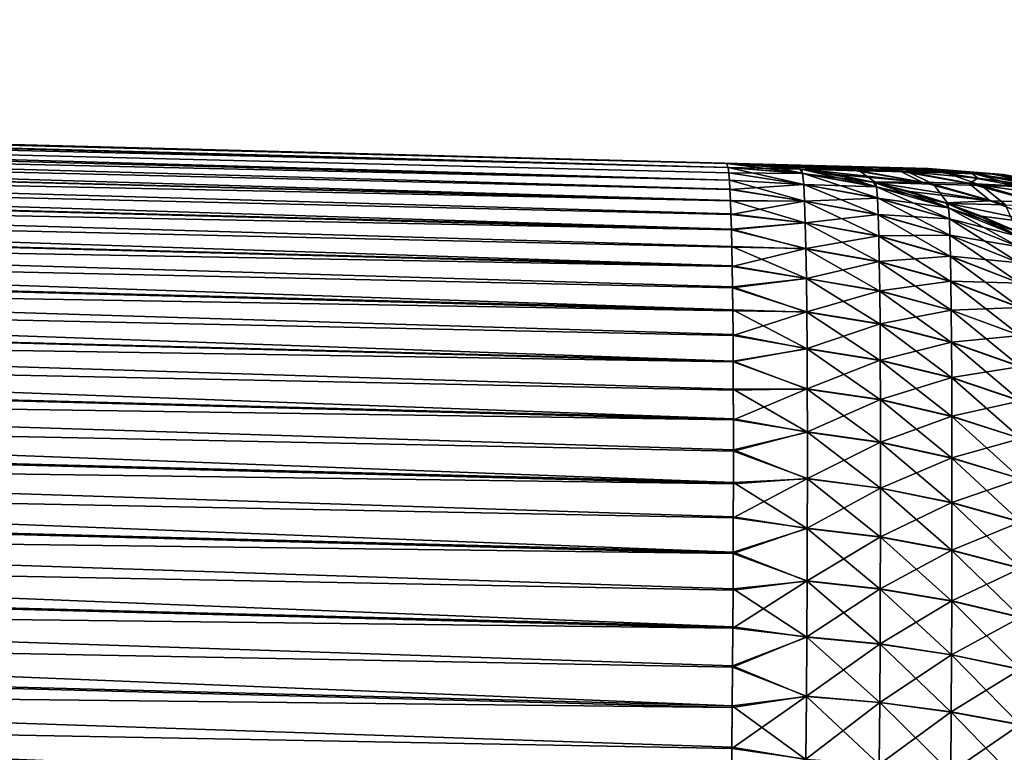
# Model space of a CAD drawing. Header units: metres. Extents: x -2 to 85, y -75 to 75.
# Tile 212 of 230: x 8.77 to 10.77, y 73.49 to 74.99. Entities that reach past the tile are written whole.
import ezdxf

# ---------------------------------------------------------------- set-up
doc = ezdxf.new("R2010")
doc.units = ezdxf.units.M
doc.layers.add('solid_21204500', color=7, linetype='CONTINUOUS')

msp = doc.modelspace()

# ---------------------------------------------------------------- linework, layer by layer
at = {"layer": 'solid_21204500'}
for points in [[(10.599935, 74.683151, 16.311665), (-0.986686, 74.986557, 5.973098), (-0.986912, 74.986565, 72.987251)], [(10.207627, 74.693428, -72.694107), (-0.986912, 74.986565, -72.987251), (-0.986686, 74.986557, -5.973098)], [(10.561226, 74.684166, 27.59067), (10.599935, 74.683151, 16.311665), (-0.986912, 74.986565, 72.987251)], [(10.502628, 74.685699, 38.869541), (10.561226, 74.684166, 27.59067), (-0.986912, 74.986565, 72.987251)], [(10.424141, 74.687752, 50.148254), (10.502628, 74.685699, 38.869541), (-0.986912, 74.986565, 72.987251)], [(10.325765, 74.690331, 61.42688), (10.424141, 74.687752, 50.148254), (-0.986912, 74.986565, 72.987251)], [(10.207627, 74.693428, 72.694107), (10.325765, 74.690331, 61.42688), (-0.986912, 74.986565, 72.987251)], [(-0.985759, 74.978081, 73.170914), (10.207627, 74.693428, 72.694107), (-0.986912, 74.986565, 72.987251)], [(10.210567, 74.684875, -72.877975), (-0.986912, 74.986565, -72.987251), (10.207627, 74.693428, -72.694107)], [(10.210567, 74.684875, -72.877975), (-0.985759, 74.978081, -73.170914), (-0.986912, 74.986565, -72.987251)], [(10.599935, 74.683151, 16.311665), (0.052336, 74.959351, 5.918645), (-0.986686, 74.986557, 5.973098)], [(10.617684, 74.682686, -6.246414), (-0.986686, 74.986557, -5.973098), (0.052336, 74.959351, -5.918645)], [(10.322262, 74.690422, -61.790215), (10.207627, 74.693428, -72.694107), (-0.986686, 74.986557, -5.973098)], [(10.418393, 74.687904, -50.875229), (10.322262, 74.690422, -61.790215), (-0.986686, 74.986557, -5.973098)], [(10.495771, 74.685883, -39.981911), (10.418393, 74.687904, -50.875229), (-0.986686, 74.986557, -5.973098)], [(10.555876, 74.684303, -28.804363), (10.495771, 74.685883, -39.981911), (-0.986686, 74.986557, -5.973098)], [(10.596725, 74.683235, -17.525381), (10.555876, 74.684303, -28.804363), (-0.986686, 74.986557, -5.973098)], [(10.617684, 74.682686, -6.246414), (10.596725, 74.683235, -17.525381), (-0.986686, 74.986557, -5.973098)], [(10.210579, 74.684807, 72.878731), (10.207627, 74.693428, 72.694107), (-0.985759, 74.978081, 73.170914)], [(10.210579, 74.684807, 72.878731), (-0.985759, 74.978081, 73.170914), (-0.984707, 74.95266, 73.35363)], [(10.213202, 74.659477, -73.060165), (-0.984707, 74.95266, -73.35363), (-0.985759, 74.978081, -73.170914)], [(10.210567, 74.684875, -72.877975), (10.213202, 74.659477, -73.060165), (-0.985759, 74.978081, -73.170914)], [(10.213223, 74.65918, 73.061737), (-0.984707, 74.95266, 73.35363), (-0.98379, 74.910362, 73.533737)], [(10.211943, 74.674103, 72.970535), (10.210579, 74.684807, 72.878731), (-0.984707, 74.95266, 73.35363)], [(10.213223, 74.65918, 73.061737), (10.211943, 74.674103, 72.970535), (-0.984707, 74.95266, 73.35363)], [(10.215502, 74.617455, -73.239227), (-0.98379, 74.910362, -73.533737), (-0.984707, 74.95266, -73.35363)], [(10.214394, 74.640533, -73.150124), (10.215502, 74.617455, -73.239227), (-0.984707, 74.95266, -73.35363)], [(10.213202, 74.659477, -73.060165), (10.214394, 74.640533, -73.150124), (-0.984707, 74.95266, -73.35363)], [(10.599935, 74.683151, 16.311665), (0.110851, 74.957817, 5.913827), (0.052336, 74.959351, 5.918645)], [(10.617684, 74.682686, -6.246414), (0.052336, 74.959351, -5.918645), (0.11085, 74.957817, -5.913827)], [(10.617684, 74.682686, -6.246414), (0.11085, 74.957817, -5.913827), (0.168615, 74.956306, -5.905689)], [(10.618754, 74.682663, 5.032609), (0.168616, 74.956306, 5.905688), (0.110851, 74.957817, 5.913827)], [(10.599935, 74.683151, 16.311665), (10.618754, 74.682663, 5.032609), (0.110851, 74.957817, 5.913827)], [(10.617684, 74.682686, -6.246414), (0.168615, 74.956306, -5.905689), (0.225633, 74.954811, -5.894228)], [(10.618754, 74.682663, 5.032609), (0.225636, 74.954811, 5.894228), (0.168616, 74.956306, 5.905688)], [(10.617684, 74.682686, -6.246414), (0.225633, 74.954811, -5.894228), (0.282103, 74.953331, -5.879383)], [(10.618754, 74.682663, 5.032609), (0.282107, 74.953331, 5.879381), (0.225636, 74.954811, 5.894228)], [(10.617684, 74.682686, -6.246414), (0.282103, 74.953331, -5.879383), (0.33774, 74.951874, -5.861243)], [(10.618754, 74.682663, 5.032609), (0.337745, 74.951874, 5.861241), (0.282107, 74.953331, 5.879381)], [(10.617684, 74.682686, -6.246414), (0.33774, 74.951874, -5.861243), (0.392002, 74.950455, -5.839979)], [(10.618754, 74.682663, 5.032609), (0.392009, 74.950455, 5.839976), (0.337745, 74.951874, 5.861241)], [(10.617684, 74.682686, -6.246414), (0.392002, 74.950455, -5.839979), (0.445044, 74.949066, -5.815505)], [(10.618754, 74.682663, 5.032609), (0.445052, 74.949066, 5.815501), (0.392009, 74.950455, 5.839976)], [(10.617684, 74.682686, -6.246414), (0.445044, 74.949066, -5.815505), (0.496653, 74.947716, -5.787954)], [(10.618754, 74.682663, 5.032609), (0.496661, 74.947716, 5.787949), (0.445052, 74.949066, 5.815501)], [(10.617684, 74.682686, -6.246414), (0.496653, 74.947716, -5.787954), (0.546354, 74.946411, -5.757566)], [(10.618754, 74.682663, 5.032609), (0.546363, 74.946411, 5.757561), (0.496661, 74.947716, 5.787949)], [(10.617684, 74.682686, -6.246414), (0.546354, 74.946411, -5.757566), (0.594338, 74.94516, -5.724208)], [(10.618754, 74.682663, 5.032609), (0.594347, 74.94516, 5.724202), (0.546363, 74.946411, 5.757561)], [(10.617684, 74.682686, -6.246414), (0.594338, 74.94516, -5.724208), (0.64034, 74.943954, -5.688098)], [(10.618754, 74.682663, 5.032609), (0.640349, 74.943954, 5.68809), (0.594347, 74.94516, 5.724202)], [(10.617684, 74.682686, -6.246414), (0.64034, 74.943954, -5.688098), (0.68397, 74.94281, -5.649519)], [(10.618754, 74.682663, 5.032609), (0.683979, 74.94281, 5.64951), (0.640349, 74.943954, 5.68809)], [(10.617684, 74.682686, -6.246414), (0.68397, 74.94281, -5.649519), (0.72542, 74.941727, -5.608295)], [(10.618754, 74.682663, 5.032609), (0.725429, 74.941727, 5.608286), (0.683979, 74.94281, 5.64951)], [(10.617684, 74.682686, -6.246414), (0.72542, 74.941727, -5.608295), (0.76441, 74.940704, -5.564738)], [(10.618754, 74.682663, 5.032609), (0.764418, 74.940704, 5.564729), (0.725429, 74.941727, 5.608286)], [(10.617684, 74.682686, -6.246414), (0.76441, 74.940704, -5.564738), (0.800643, 74.939758, -5.519145)], [(10.618754, 74.682663, 5.032609), (0.80065, 74.939758, 5.519136), (0.764418, 74.940704, 5.564729)], [(10.617684, 74.682686, -6.246414), (0.800643, 74.939758, -5.519145), (0.834285, 74.938873, -5.471315)], [(10.618754, 74.682663, 5.032609), (0.834291, 74.938873, 5.471306), (0.80065, 74.939758, 5.519136)], [(10.617684, 74.682686, -6.246414), (0.834285, 74.938873, -5.471315), (0.865074, 74.938065, -5.421653)], [(10.618754, 74.682663, 5.032609), (0.865079, 74.938065, 5.421645), (0.834291, 74.938873, 5.471306)], [(10.617684, 74.682686, -6.246414), (0.865074, 74.938065, -5.421653), (0.892807, 74.93734, -5.370434)], [(10.618754, 74.682663, 5.032609), (0.892811, 74.93734, 5.370427), (0.865079, 74.938065, 5.421645)], [(10.617684, 74.682686, -6.246414), (0.892807, 74.93734, -5.370434), (0.917606, 74.936691, -5.317461)], [(10.618754, 74.682663, 5.032609), (0.917609, 74.936691, 5.317455), (0.892811, 74.93734, 5.370427)], [(10.617684, 74.682686, -6.246414), (0.917606, 74.936691, -5.317461), (0.939259, 74.936127, -5.263222)], [(10.618754, 74.682663, 5.032609), (0.939261, 74.936127, 5.263216), (0.917609, 74.936691, 5.317455)], [(10.617684, 74.682686, -6.246414), (0.939259, 74.936127, -5.263222), (0.957643, 74.935646, -5.207934)], [(10.618754, 74.682663, 5.032609), (0.957644, 74.935646, 5.20793), (0.939261, 74.936127, 5.263216)], [(10.617684, 74.682686, -6.246414), (0.957643, 74.935646, -5.207934), (0.972836, 74.935249, -5.15144)], [(10.618754, 74.682663, 5.032609), (0.972836, 74.935249, 5.151437), (0.957644, 74.935646, 5.20793)], [(10.618754, 74.682663, 5.032609), (0.984697, 74.934937, 5.094286), (0.972836, 74.935249, 5.151437)], [(10.617684, 74.682686, -6.246414), (0.972836, 74.935249, -5.15144), (0.984697, 74.934937, -5.094288)], [(10.618754, 74.682663, 5.032609), (0.993152, 74.934715, 5.036767), (0.984697, 74.934937, 5.094286)], [(10.617684, 74.682686, -6.246414), (0.984697, 74.934937, -5.094288), (0.993152, 74.934715, -5.036767)], [(10.618754, 74.682663, 5.032609), (0.998253, 74.934578, 4.978678), (0.993152, 74.934715, 5.036767)], [(10.617684, 74.682686, -6.246414), (0.993152, 74.934715, -5.036767), (0.998253, 74.934578, -4.978678)], [(10.617684, 74.682686, -6.246414), (1, 74.934532, 4.920016), (0.998253, 74.934578, 4.978678)], [(10.618754, 74.682663, 5.032609), (10.617684, 74.682686, -6.246414), (0.998253, 74.934578, 4.978678)], [(10.617684, 74.682686, -6.246414), (0.998253, 74.934578, -4.978678), (1, 74.934532, -4.920016)], [(10.617684, 74.682686, -6.246414), (1, 74.934532, -4.920016), (1, 74.934532, 4.920016)], [(10.215529, 74.616776, 73.2416), (-0.98379, 74.910362, 73.533737), (-0.982998, 74.851654, 73.709038)], [(10.214419, 74.64006, 73.152138), (10.213223, 74.65918, 73.061737), (-0.98379, 74.910362, 73.533737)], [(10.215529, 74.616776, 73.2416), (10.214419, 74.64006, 73.152138), (-0.98379, 74.910362, 73.533737)], [(10.217459, 74.558914, -73.414291), (-0.982998, 74.851654, -73.709038), (-0.98379, 74.910362, -73.533737)], [(10.216526, 74.590225, -73.327362), (10.217459, 74.558914, -73.414291), (-0.98379, 74.910362, -73.533737)], [(10.215502, 74.617455, -73.239227), (10.216526, 74.590225, -73.327362), (-0.98379, 74.910362, -73.533737)], [(10.217486, 74.557846, 73.417053), (-0.982998, 74.851654, 73.709038), (-0.98234, 74.77697, 73.878227)], [(10.216554, 74.589355, 73.329979), (10.215529, 74.616776, 73.2416), (-0.982998, 74.851654, 73.709038)], [(10.217486, 74.557846, 73.417053), (10.216554, 74.589355, 73.329979), (-0.982998, 74.851654, 73.709038)], [(10.219048, 74.484367, -73.583473), (-0.98234, 74.77697, -73.878227), (-0.982998, 74.851654, -73.709038)], [(10.2183, 74.523598, -73.499733), (10.219048, 74.484367, -73.583473), (-0.982998, 74.851654, -73.709038)], [(10.217459, 74.558914, -73.414291), (10.2183, 74.523598, -73.499733), (-0.982998, 74.851654, -73.709038)], [(10.21907, 74.482918, 73.58638), (-0.98234, 74.77697, 73.878227), (-0.981826, 74.68692, 74.039879)], [(10.218326, 74.522339, 73.502586), (10.217486, 74.557846, 73.417053), (-0.98234, 74.77697, 73.878227)], [(10.21907, 74.482918, 73.58638), (10.218326, 74.522339, 73.502586), (-0.98234, 74.77697, 73.878227)], [(10.22025, 74.394447, -73.745155), (-0.981826, 74.68692, -74.039879), (-0.98234, 74.77697, -73.878227)], [(10.219698, 74.441269, -73.665359), (10.22025, 74.394447, -73.745155), (-0.98234, 74.77697, -73.878227)], [(10.219048, 74.484367, -73.583473), (10.219698, 74.441269, -73.665359), (-0.98234, 74.77697, -73.878227)], [(10.282056, 74.689735, -72.694954), (10.207627, 74.693428, -72.694107), (10.322262, 74.690422, -61.790215)], [(10.362721, 74.673195, -72.875877), (10.207627, 74.693428, -72.694107), (10.282056, 74.689735, -72.694954)], [(10.362721, 74.673195, -72.875877), (10.210567, 74.684875, -72.877975), (10.207627, 74.693428, -72.694107)], [(10.360155, 74.681625, 72.695847), (10.325765, 74.690331, 61.42688), (10.207627, 74.693428, 72.694107)], [(10.360155, 74.681625, 72.695847), (10.207627, 74.693428, 72.694107), (10.210579, 74.684807, 72.878731)], [(10.220268, 74.39267, 73.748024), (-0.981826, 74.68692, 74.039879), (-0.981483, 74.582466, 74.192322)], [(10.219719, 74.439644, 73.668274), (10.21907, 74.482918, 73.58638), (-0.981826, 74.68692, 74.039879)], [(10.220268, 74.39267, 73.748024), (10.219719, 74.439644, 73.668274), (-0.981826, 74.68692, 74.039879)], [(10.221059, 74.290092, -73.897682), (-0.981483, 74.582466, -74.192322), (-0.981826, 74.68692, -74.039879)], [(10.220705, 74.344017, -73.822639), (10.221059, 74.290092, -73.897682), (-0.981826, 74.68692, -74.039879)], [(10.22025, 74.394447, -73.745155), (10.220705, 74.344017, -73.822639), (-0.981826, 74.68692, -74.039879)], [(10.364861, 74.650475, -73.041809), (10.213202, 74.659477, -73.060165), (10.210567, 74.684875, -72.877975)], [(10.362721, 74.673195, -72.875877), (10.364861, 74.650475, -73.041809), (10.210567, 74.684875, -72.877975)], [(10.362721, 74.673027, 72.876045), (10.210579, 74.684807, 72.878731), (10.211943, 74.674103, 72.970535)], [(10.362721, 74.673027, 72.876045), (10.360155, 74.681625, 72.695847), (10.210579, 74.684807, 72.878731)], [(10.364861, 74.650391, 73.041832), (10.211943, 74.674103, 72.970535), (10.213223, 74.65918, 73.061737)], [(10.362721, 74.673027, 72.876045), (10.211943, 74.674103, 72.970535), (10.364861, 74.650391, 73.041832)], [(10.465145, 74.679802, -61.791595), (10.282056, 74.689735, -72.694954), (10.322262, 74.690422, -61.790215)], [(10.465145, 74.679802, -61.791595), (10.356824, 74.682175, -72.695808), (10.282056, 74.689735, -72.694954)], [(10.362721, 74.673195, -72.875877), (10.282056, 74.689735, -72.694954), (10.356824, 74.682175, -72.695808)], [(10.561286, 74.677284, -50.876369), (10.322262, 74.690422, -61.790215), (10.418393, 74.687904, -50.875229)], [(10.561286, 74.677284, -50.876369), (10.465145, 74.679802, -61.791595), (10.322262, 74.690422, -61.790215)], [(10.47855, 74.678497, 61.428417), (10.424141, 74.687752, 50.148254), (10.325765, 74.690331, 61.42688)], [(10.360155, 74.681625, 72.695847), (10.47855, 74.678497, 61.428417), (10.325765, 74.690331, 61.42688)], [(10.465145, 74.679802, -61.791595), (10.606439, 74.655144, -61.792969), (10.356824, 74.682175, -72.695808)], [(10.606439, 74.655144, -61.792969), (10.431722, 74.670731, -72.696663), (10.356824, 74.682175, -72.695808)], [(10.513316, 74.645477, -72.874916), (10.356824, 74.682175, -72.695808), (10.431722, 74.670731, -72.696663)], [(10.513316, 74.645477, -72.874916), (10.362721, 74.673195, -72.875877), (10.356824, 74.682175, -72.695808)], [(10.360155, 74.681625, 72.695847), (10.511107, 74.654251, 72.697571), (10.47855, 74.678497, 61.428417)], [(10.362721, 74.673027, 72.876045), (10.511107, 74.654251, 72.697571), (10.360155, 74.681625, 72.695847)], [(10.515145, 74.62278, -73.038322), (10.364861, 74.650475, -73.041809), (10.362721, 74.673195, -72.875877)], [(10.513316, 74.645477, -72.874916), (10.515145, 74.62278, -73.038322), (10.362721, 74.673195, -72.875877)], [(10.362721, 74.673027, 72.876045), (10.513316, 74.645309, 72.875084), (10.511107, 74.654251, 72.697571)], [(10.362721, 74.673027, 72.876045), (10.364861, 74.650391, 73.041832), (10.513316, 74.645309, 72.875084)], [(10.570254, 74.682076, -39.982376), (10.418393, 74.687904, -50.875229), (10.495771, 74.685883, -39.981911)], [(10.561286, 74.677284, -50.876369), (10.418393, 74.687904, -50.875229), (10.570254, 74.682076, -39.982376)], [(10.576929, 74.675926, 50.149525), (10.502628, 74.685699, 38.869541), (10.424141, 74.687752, 50.148254)], [(10.47855, 74.678497, 61.428417), (10.576929, 74.675926, 50.149525), (10.424141, 74.687752, 50.148254)], [(10.606439, 74.655144, -61.792969), (10.506643, 74.655342, -72.697517), (10.431722, 74.670731, -72.696663)], [(10.513316, 74.645477, -72.874916), (10.431722, 74.670731, -72.696663), (10.506643, 74.655342, -72.697517)], [(10.561286, 74.677284, -50.876369), (10.606439, 74.655144, -61.792969), (10.465145, 74.679802, -61.791595)], [(10.47855, 74.678497, 61.428417), (10.629332, 74.651138, 61.429871), (10.576929, 74.675926, 50.149525)], [(10.511107, 74.654251, 72.697571), (10.629332, 74.651138, 61.429871), (10.47855, 74.678497, 61.428417)], [(10.708667, 74.67247, -28.805119), (10.495771, 74.685883, -39.981911), (10.555876, 74.684303, -28.804363)], [(10.708667, 74.67247, -28.805119), (10.570254, 74.682076, -39.982376), (10.495771, 74.685883, -39.981911)], [(10.655418, 74.673866, 38.87048), (10.561226, 74.684166, 27.59067), (10.502628, 74.685699, 38.869541)], [(10.576929, 74.675926, 50.149525), (10.655418, 74.673866, 38.87048), (10.502628, 74.685699, 38.869541)], [(10.749517, 74.671402, -17.525873), (10.555876, 74.684303, -28.804363), (10.596725, 74.683235, -17.525381)], [(10.749517, 74.671402, -17.525873), (10.708667, 74.67247, -28.805119), (10.555876, 74.684303, -28.804363)], [(10.714019, 74.672333, 27.591309), (10.599935, 74.683151, 16.311665), (10.561226, 74.684166, 27.59067)], [(10.655418, 74.673866, 38.87048), (10.714019, 74.672333, 27.591309), (10.561226, 74.684166, 27.59067)], [(10.561286, 74.677284, -50.876369), (10.570254, 74.682076, -39.982376), (10.64507, 74.674492, -39.982845)], [(10.561286, 74.677284, -50.876369), (10.64507, 74.674492, -39.982845), (10.720018, 74.663063, -39.983315)], [(10.561286, 74.677284, -50.876369), (10.720018, 74.663063, -39.983315), (10.702589, 74.652626, -50.877499)], [(10.561286, 74.677284, -50.876369), (10.702589, 74.652626, -50.877499), (10.606439, 74.655144, -61.792969)], [(10.708667, 74.67247, -28.805119), (10.64507, 74.674492, -39.982845), (10.570254, 74.682076, -39.982376)], [(10.576929, 74.675926, 50.149525), (10.727714, 74.64856, 50.150715), (10.655418, 74.673866, 38.87048)], [(10.629332, 74.651138, 61.429871), (10.727714, 74.64856, 50.150715), (10.576929, 74.675926, 50.149525)], [(10.770477, 74.670853, -6.246571), (10.596725, 74.683235, -17.525381), (10.617684, 74.682686, -6.246414)], [(10.770477, 74.670853, -6.246571), (10.749517, 74.671402, -17.525873), (10.596725, 74.683235, -17.525381)], [(10.752728, 74.671318, 16.312056), (10.618754, 74.682663, 5.032609), (10.599935, 74.683151, 16.311665)], [(10.714019, 74.672333, 27.591309), (10.752728, 74.671318, 16.312056), (10.599935, 74.683151, 16.311665)], [(10.771548, 74.67083, 5.03275), (10.617684, 74.682686, -6.246414), (10.618754, 74.682663, 5.032609)], [(10.771548, 74.67083, 5.03275), (10.770477, 74.670853, -6.246571), (10.617684, 74.682686, -6.246414)], [(10.752728, 74.671318, 16.312056), (10.771548, 74.67083, 5.03275), (10.618754, 74.682663, 5.032609)], [(10.708667, 74.67247, -28.805119), (10.720018, 74.663063, -39.983315), (10.64507, 74.674492, -39.982845)], [(10.655418, 74.673866, 38.87048), (10.806205, 74.646507, 38.871399), (10.714019, 74.672333, 27.591309)], [(10.727714, 74.64856, 50.150715), (10.806205, 74.646507, 38.871399), (10.655418, 74.673866, 38.87048)], [(10.708667, 74.67247, -28.805119), (10.859454, 74.645111, -28.805801), (10.720018, 74.663063, -39.983315)], [(10.900306, 74.644043, -17.526287), (10.859454, 74.645111, -28.805801), (10.708667, 74.67247, -28.805119)], [(10.749517, 74.671402, -17.525873), (10.900306, 74.644043, -17.526287), (10.708667, 74.67247, -28.805119)], [(10.714019, 74.672333, 27.591309), (10.864806, 74.644974, 27.591963), (10.752728, 74.671318, 16.312056)], [(10.806205, 74.646507, 38.871399), (10.864806, 74.644974, 27.591963), (10.714019, 74.672333, 27.591309)], [(10.921267, 74.643494, -6.246719), (10.900306, 74.644043, -17.526287), (10.749517, 74.671402, -17.525873)], [(10.770477, 74.670853, -6.246571), (10.921267, 74.643494, -6.246719), (10.749517, 74.671402, -17.525873)], [(10.752728, 74.671318, 16.312056), (10.903517, 74.643959, 16.312441), (10.771548, 74.67083, 5.03275)], [(10.864806, 74.644974, 27.591963), (10.903517, 74.643959, 16.312441), (10.752728, 74.671318, 16.312056)], [(10.922337, 74.643463, 5.032869), (10.921267, 74.643494, -6.246719), (10.770477, 74.670853, -6.246571)], [(10.771548, 74.67083, 5.03275), (10.922337, 74.643463, 5.032869), (10.770477, 74.670853, -6.246571)], [(10.903517, 74.643959, 16.312441), (10.922337, 74.643463, 5.032869), (10.771548, 74.67083, 5.03275)], [(10.366657, 74.616165, -73.196358), (10.214394, 74.640533, -73.150124), (10.213202, 74.659477, -73.060165)], [(10.364861, 74.650475, -73.041809), (10.366657, 74.616165, -73.196358), (10.213202, 74.659477, -73.060165)], [(10.364861, 74.650391, 73.041832), (10.213223, 74.65918, 73.061737), (10.214419, 74.64006, 73.152138)], [(10.606439, 74.655144, -61.792969), (10.744903, 74.617004, -61.794315), (10.506643, 74.655342, -72.697517)], [(10.744903, 74.617004, -61.794315), (10.581245, 74.636002, -72.698372), (10.506643, 74.655342, -72.697517)], [(10.660453, 74.602585, -72.872543), (10.506643, 74.655342, -72.697517), (10.581245, 74.636002, -72.698372)], [(10.660453, 74.602585, -72.872543), (10.513316, 74.645477, -72.874916), (10.506643, 74.655342, -72.697517)], [(10.511107, 74.654251, 72.697571), (10.658649, 74.611542, 72.699265), (10.629332, 74.651138, 61.429871)], [(10.513316, 74.645309, 72.875084), (10.658649, 74.611542, 72.699265), (10.511107, 74.654251, 72.697571)], [(10.702589, 74.652626, -50.877499), (10.744903, 74.617004, -61.794315), (10.606439, 74.655144, -61.792969)], [(10.629332, 74.651138, 61.429871), (10.776535, 74.608536, 61.431297), (10.727714, 74.64856, 50.150715)], [(10.658649, 74.611542, 72.699265), (10.776535, 74.608536, 61.431297), (10.629332, 74.651138, 61.429871)], [(10.702589, 74.652626, -50.877499), (10.720018, 74.663063, -39.983315), (10.795048, 74.64769, -39.983788)], [(10.702589, 74.652626, -50.877499), (10.795048, 74.64769, -39.983788), (10.869788, 74.628334, -39.984257)], [(10.702589, 74.652626, -50.877499), (10.869788, 74.628334, -39.984257), (10.841062, 74.614487, -50.878609)], [(10.702589, 74.652626, -50.877499), (10.841062, 74.614487, -50.878609), (10.744903, 74.617004, -61.794315)], [(10.859454, 74.645111, -28.805801), (10.795048, 74.64769, -39.983788), (10.720018, 74.663063, -39.983315)], [(10.366657, 74.616165, -73.196358), (10.215502, 74.617455, -73.239227), (10.214394, 74.640533, -73.150124)], [(10.364861, 74.650391, 73.041832), (10.214419, 74.64006, 73.152138), (10.366654, 74.616356, 73.195953)], [(10.366654, 74.616356, 73.195953), (10.214419, 74.64006, 73.152138), (10.215529, 74.616776, 73.2416)], [(10.516681, 74.588722, -73.190475), (10.366657, 74.616165, -73.196358), (10.364861, 74.650475, -73.041809)], [(10.515145, 74.62278, -73.038322), (10.516681, 74.588722, -73.190475), (10.364861, 74.650475, -73.041809)], [(10.364861, 74.650391, 73.041832), (10.515144, 74.622688, 73.038345), (10.513316, 74.645309, 72.875084)], [(10.364861, 74.650391, 73.041832), (10.366654, 74.616356, 73.195953), (10.515144, 74.622688, 73.038345)], [(10.66196, 74.580139, -73.032166), (10.515145, 74.62278, -73.038322), (10.513316, 74.645477, -72.874916)], [(10.660453, 74.602585, -72.872543), (10.66196, 74.580139, -73.032166), (10.513316, 74.645477, -72.874916)], [(10.513316, 74.645309, 72.875084), (10.660453, 74.602425, 72.872711), (10.658649, 74.611542, 72.699265)], [(10.513316, 74.645309, 72.875084), (10.515144, 74.622688, 73.038345), (10.660453, 74.602425, 72.872711)], [(10.744903, 74.617004, -61.794315), (10.654961, 74.612801, -72.699219), (10.581245, 74.636002, -72.698372)], [(10.660453, 74.602585, -72.872543), (10.581245, 74.636002, -72.698372), (10.654961, 74.612801, -72.699219)], [(10.727714, 74.64856, 50.150715), (10.874919, 74.605957, 50.151878), (10.806205, 74.646507, 38.871399)], [(10.776535, 74.608536, 61.431297), (10.874919, 74.605957, 50.151878), (10.727714, 74.64856, 50.150715)], [(10.368161, 74.571945, -73.341202), (10.216526, 74.590225, -73.327362), (10.215502, 74.617455, -73.239227)], [(10.366657, 74.616165, -73.196358), (10.368161, 74.571945, -73.341202), (10.215502, 74.617455, -73.239227)], [(10.366654, 74.616356, 73.195953), (10.215529, 74.616776, 73.2416), (10.216554, 74.589355, 73.329979)], [(10.366654, 74.616356, 73.195953), (10.216554, 74.589355, 73.329979), (10.368159, 74.572411, 73.340576)], [(10.366654, 74.616356, 73.195953), (10.516678, 74.588905, 73.190079), (10.515144, 74.622688, 73.038345)], [(10.366654, 74.616356, 73.195953), (10.368159, 74.572411, 73.340576), (10.516678, 74.588905, 73.190079)], [(10.517965, 74.544952, -73.333046), (10.368161, 74.571945, -73.341202), (10.366657, 74.616165, -73.196358)], [(10.516681, 74.588722, -73.190475), (10.517965, 74.544952, -73.333046), (10.366657, 74.616165, -73.196358)], [(10.515144, 74.622688, 73.038345), (10.661959, 74.580048, 73.032181), (10.660453, 74.602425, 72.872711)], [(10.515144, 74.622688, 73.038345), (10.516678, 74.588905, 73.190079), (10.661959, 74.580048, 73.032181)], [(10.663223, 74.546638, -73.180748), (10.516681, 74.588722, -73.190475), (10.515145, 74.62278, -73.038322)], [(10.66196, 74.580139, -73.032166), (10.663223, 74.546638, -73.180748), (10.515145, 74.62278, -73.038322)], [(10.744903, 74.617004, -61.794315), (10.879295, 74.565956, -61.795624), (10.654961, 74.612801, -72.699219)], [(10.879295, 74.565956, -61.795624), (10.727533, 74.585785, -72.70005), (10.654961, 74.612801, -72.699219)], [(10.802423, 74.544998, -72.86879), (10.654961, 74.612801, -72.699219), (10.727533, 74.585785, -72.70005)], [(10.802423, 74.544998, -72.86879), (10.660453, 74.602585, -72.872543), (10.654961, 74.612801, -72.699219)], [(10.658649, 74.611542, 72.699265), (10.801014, 74.553978, 72.700897), (10.776535, 74.608536, 61.431297)], [(10.660453, 74.602425, 72.872711), (10.801014, 74.553978, 72.700897), (10.658649, 74.611542, 72.699265)], [(10.841062, 74.614487, -50.878609), (10.879295, 74.565956, -61.795624), (10.744903, 74.617004, -61.794315)], [(10.803605, 74.523026, -73.023399), (10.66196, 74.580139, -73.032166), (10.660453, 74.602585, -72.872543)], [(10.802423, 74.544998, -72.86879), (10.803605, 74.523026, -73.023399), (10.660453, 74.602585, -72.872543)], [(10.660453, 74.602425, 72.872711), (10.802423, 74.544838, 72.86895), (10.801014, 74.553978, 72.700897)], [(10.660453, 74.602425, 72.872711), (10.661959, 74.580048, 73.032181), (10.802423, 74.544838, 72.86895)], [(10.221068, 74.28817, 73.900223), (-0.981483, 74.582466, 74.192322), (-0.981314, 74.464554, 74.334274)], [(10.220718, 74.34214, 73.825378), (10.220268, 74.39267, 73.748024), (-0.981483, 74.582466, 74.192322)], [(10.221068, 74.28817, 73.900223), (10.220718, 74.34214, 73.825378), (-0.981483, 74.582466, 74.192322)], [(10.221465, 74.172241, -74.039772), (-0.981314, 74.464546, -74.334274), (-0.981483, 74.582466, -74.192322)], [(10.221313, 74.232788, -73.970108), (10.221465, 74.172241, -74.039772), (-0.981483, 74.582466, -74.192322)], [(10.221059, 74.290092, -73.897682), (10.221313, 74.232788, -73.970108), (-0.981483, 74.582466, -74.192322)], [(10.368161, 74.571945, -73.341202), (10.217459, 74.558914, -73.414291), (10.216526, 74.590225, -73.327362)], [(10.368159, 74.572411, 73.340576), (10.216554, 74.589355, 73.329979), (10.217486, 74.557846, 73.417053)], [(10.368161, 74.571945, -73.341202), (10.369409, 74.519051, -73.477539), (10.217459, 74.558914, -73.414291)], [(10.368159, 74.572411, 73.340576), (10.217486, 74.557846, 73.417053), (10.369408, 74.519562, 73.476997)], [(10.368159, 74.572411, 73.340576), (10.517963, 74.545418, 73.332428), (10.516678, 74.588905, 73.190079)], [(10.368159, 74.572411, 73.340576), (10.369408, 74.519562, 73.476997), (10.517963, 74.545418, 73.332428)], [(10.519031, 74.492691, -73.467216), (10.369409, 74.519051, -73.477539), (10.368161, 74.571945, -73.341202)], [(10.517965, 74.544952, -73.333046), (10.519031, 74.492691, -73.467216), (10.368161, 74.571945, -73.341202)], [(10.516678, 74.588905, 73.190079), (10.663221, 74.546822, 73.180367), (10.661959, 74.580048, 73.032181)], [(10.516678, 74.588905, 73.190079), (10.517963, 74.545418, 73.332428), (10.663221, 74.546822, 73.180367)], [(10.664282, 74.503708, -73.319954), (10.517965, 74.544952, -73.333046), (10.516681, 74.588722, -73.190475)], [(10.663223, 74.546638, -73.180748), (10.664282, 74.503708, -73.319954), (10.516681, 74.588722, -73.190475)], [(10.661959, 74.580048, 73.032181), (10.803605, 74.522942, 73.023415), (10.802423, 74.544838, 72.86895)], [(10.661959, 74.580048, 73.032181), (10.663221, 74.546822, 73.180367), (10.803605, 74.522942, 73.023415)], [(10.804598, 74.490395, -73.167297), (10.663223, 74.546638, -73.180748), (10.66196, 74.580139, -73.032166)], [(10.803605, 74.523026, -73.023399), (10.804598, 74.490395, -73.167297), (10.66196, 74.580139, -73.032166)], [(10.879295, 74.565956, -61.795624), (10.79876, 74.554977, -72.700867), (10.727533, 74.585785, -72.70005)], [(10.802423, 74.544998, -72.86879), (10.727533, 74.585785, -72.70005), (10.79876, 74.554977, -72.700867)], [(10.369409, 74.519051, -73.477539), (10.2183, 74.523598, -73.499733), (10.217459, 74.558914, -73.414291)], [(10.369408, 74.519562, 73.476997), (10.217486, 74.557846, 73.417053), (10.218326, 74.522339, 73.502586)], [(10.369408, 74.519562, 73.476997), (10.519031, 74.493202, 73.466682), (10.517963, 74.545418, 73.332428)], [(10.517963, 74.545418, 73.332428), (10.66428, 74.504158, 73.319351), (10.663221, 74.546822, 73.180367)], [(10.517963, 74.545418, 73.332428), (10.519031, 74.493202, 73.466682), (10.66428, 74.504158, 73.319351)], [(10.665159, 74.452515, -73.450951), (10.519031, 74.492691, -73.467216), (10.517965, 74.544952, -73.333046)], [(10.664282, 74.503708, -73.319954), (10.665159, 74.452515, -73.450951), (10.517965, 74.544952, -73.333046)], [(10.663221, 74.546822, 73.180367), (10.804596, 74.490562, 73.166924), (10.803605, 74.522942, 73.023415)], [(10.663221, 74.546822, 73.180367), (10.66428, 74.504158, 73.319351), (10.804596, 74.490562, 73.166924)], [(10.805429, 74.448654, -73.302086), (10.664282, 74.503708, -73.319954), (10.663223, 74.546638, -73.180748)], [(10.804598, 74.490395, -73.167297), (10.805429, 74.448654, -73.302086), (10.663223, 74.546638, -73.180748)], [(10.370422, 74.458282, -73.606125), (10.219048, 74.484367, -73.583473), (10.2183, 74.523598, -73.499733)], [(10.369409, 74.519051, -73.477539), (10.370422, 74.458282, -73.606125), (10.2183, 74.523598, -73.499733)], [(10.369408, 74.519562, 73.476997), (10.218326, 74.522339, 73.502586), (10.21907, 74.482918, 73.58638)], [(10.369408, 74.519562, 73.476997), (10.21907, 74.482918, 73.58638), (10.370421, 74.458702, 73.605637)], [(10.369408, 74.519562, 73.476997), (10.370421, 74.458702, 73.605637), (10.519031, 74.493202, 73.466682)], [(10.519897, 74.432732, -73.593758), (10.370422, 74.458282, -73.606125), (10.369409, 74.519051, -73.477539)], [(10.519031, 74.492691, -73.467216), (10.519897, 74.432732, -73.593758), (10.369409, 74.519051, -73.477539)], [(10.370421, 74.458702, 73.605637), (10.519896, 74.433144, 73.593277), (10.519031, 74.493202, 73.466682)], [(10.519031, 74.493202, 73.466682), (10.665159, 74.453011, 73.450432), (10.66428, 74.504158, 73.319351)], [(10.519031, 74.493202, 73.466682), (10.519896, 74.433144, 73.593277), (10.665159, 74.453011, 73.450432)], [(10.665873, 74.393837, -73.574478), (10.519897, 74.432732, -73.593758), (10.519031, 74.492691, -73.467216)], [(10.665159, 74.452515, -73.450951), (10.665873, 74.393837, -73.574478), (10.519031, 74.492691, -73.467216)], [(10.66428, 74.504158, 73.319351), (10.805428, 74.449089, 73.301506), (10.804596, 74.490562, 73.166924)], [(10.66428, 74.504158, 73.319351), (10.665159, 74.453011, 73.450432), (10.805428, 74.449089, 73.301506)], [(10.806117, 74.398949, -73.428917), (10.665159, 74.452515, -73.450951), (10.664282, 74.503708, -73.319954)], [(10.805429, 74.448654, -73.302086), (10.806117, 74.398949, -73.428917), (10.664282, 74.503708, -73.319954)], [(10.370422, 74.458282, -73.606125), (10.219698, 74.441269, -73.665359), (10.219048, 74.484367, -73.583473)], [(10.370421, 74.458702, 73.605637), (10.21907, 74.482918, 73.58638), (10.219719, 74.439644, 73.668274)], [(10.221468, 74.170235, 74.041969), (-0.981314, 74.464554, 74.334274), (-0.981314, 74.334274, 74.464546)], [(10.221318, 74.230843, 73.97245), (10.221068, 74.28817, 73.900223), (-0.981314, 74.464554, 74.334274)], [(10.221468, 74.170235, 74.041969), (10.221318, 74.230843, 73.97245), (-0.981314, 74.464554, 74.334274)], [(10.221468, 74.041969, -74.170235), (-0.981314, 74.334274, -74.464554), (-0.981314, 74.464546, -74.334274)], [(10.221518, 74.108604, -74.106514), (10.221468, 74.041969, -74.170235), (-0.981314, 74.464546, -74.334274)], [(10.221465, 74.172241, -74.039772), (10.221518, 74.108604, -74.106514), (-0.981314, 74.464546, -74.334274)], [(10.370422, 74.458282, -73.606125), (10.371215, 74.390106, -73.727364), (10.219698, 74.441269, -73.665359)], [(10.370421, 74.458702, 73.605637), (10.219719, 74.439644, 73.668274), (10.371214, 74.390503, 73.726883)], [(10.370421, 74.458702, 73.605637), (10.371214, 74.390503, 73.726883), (10.519896, 74.433144, 73.593277)], [(10.520575, 74.365501, -73.713051), (10.371215, 74.390106, -73.727364), (10.370422, 74.458282, -73.606125)], [(10.519897, 74.432732, -73.593758), (10.520575, 74.365501, -73.713051), (10.370422, 74.458282, -73.606125)], [(10.519896, 74.433144, 73.593277), (10.665872, 74.394241, 73.574013), (10.665159, 74.453011, 73.450432)], [(10.665159, 74.453011, 73.450432), (10.806117, 74.399429, 73.428413), (10.805428, 74.449089, 73.301506)], [(10.665159, 74.453011, 73.450432), (10.665872, 74.394241, 73.574013), (10.806117, 74.399429, 73.428413)], [(10.806677, 74.342026, -73.548508), (10.665873, 74.393837, -73.574478), (10.665159, 74.452515, -73.450951)], [(10.806117, 74.398949, -73.428917), (10.806677, 74.342026, -73.548508), (10.665159, 74.452515, -73.450951)], [(10.371215, 74.390106, -73.727364), (10.22025, 74.394447, -73.745155), (10.219698, 74.441269, -73.665359)], [(10.371214, 74.390503, 73.726883), (10.219719, 74.439644, 73.668274), (10.220268, 74.39267, 73.748024)], [(10.371214, 74.390503, 73.726883), (10.520574, 74.365898, 73.712578), (10.519896, 74.433144, 73.593277)], [(10.519896, 74.433144, 73.593277), (10.520574, 74.365898, 73.712578), (10.665872, 74.394241, 73.574013)], [(10.66643, 74.328094, -73.690933), (10.520575, 74.365501, -73.713051), (10.519897, 74.432732, -73.593758)], [(10.665873, 74.393837, -73.574478), (10.66643, 74.328094, -73.690933), (10.519897, 74.432732, -73.593758)], [(10.371799, 74.314896, -73.841621), (10.220705, 74.344017, -73.822639), (10.22025, 74.394447, -73.745155)], [(10.371215, 74.390106, -73.727364), (10.371799, 74.314896, -73.841621), (10.22025, 74.394447, -73.745155)], [(10.371214, 74.390503, 73.726883), (10.220268, 74.39267, 73.748024), (10.220718, 74.34214, 73.825378)], [(10.371214, 74.390503, 73.726883), (10.220718, 74.34214, 73.825378), (10.371799, 74.315445, 73.841118)], [(10.371214, 74.390503, 73.726883), (10.371799, 74.315445, 73.841118), (10.520574, 74.365898, 73.712578)], [(10.521073, 74.291389, -73.825485), (10.371799, 74.314896, -73.841621), (10.371215, 74.390106, -73.727364)], [(10.520575, 74.365501, -73.713051), (10.521073, 74.291389, -73.825485), (10.371215, 74.390106, -73.727364)], [(10.520574, 74.365898, 73.712578), (10.66643, 74.328484, 73.690475), (10.665872, 74.394241, 73.574013)], [(10.665872, 74.394241, 73.574013), (10.806677, 74.342415, 73.54805), (10.806117, 74.399429, 73.428413)], [(10.665872, 74.394241, 73.574013), (10.66643, 74.328484, 73.690475), (10.806677, 74.342415, 73.54805)], [(10.807115, 74.27829, -73.661247), (10.66643, 74.328094, -73.690933), (10.665873, 74.393837, -73.574478)], [(10.806677, 74.342026, -73.548508), (10.807115, 74.27829, -73.661247), (10.665873, 74.393837, -73.574478)], [(10.371799, 74.315445, 73.841118), (10.521073, 74.291931, 73.824997), (10.520574, 74.365898, 73.712578)], [(10.520574, 74.365898, 73.712578), (10.521073, 74.291931, 73.824997), (10.66643, 74.328484, 73.690475)], [(10.666842, 74.255661, -73.80069), (10.521073, 74.291389, -73.825485), (10.520575, 74.365501, -73.713051)], [(10.66643, 74.328094, -73.690933), (10.666842, 74.255661, -73.80069), (10.520575, 74.365501, -73.713051)], [(10.221465, 74.039772, 74.172241), (-0.981314, 74.334274, 74.464546), (-0.981483, 74.192322, 74.582466)], [(10.221068, 73.900223, -74.28817), (-0.981483, 74.192322, -74.582466), (-0.981314, 74.334274, -74.464554)], [(10.221518, 74.106514, 74.108604), (10.221468, 74.170235, 74.041969), (-0.981314, 74.334274, 74.464546)], [(10.221465, 74.039772, 74.172241), (10.221518, 74.106514, 74.108604), (-0.981314, 74.334274, 74.464546)], [(10.221318, 73.97245, -74.230843), (10.221068, 73.900223, -74.28817), (-0.981314, 74.334274, -74.464554)], [(10.221468, 74.041969, -74.170235), (10.221318, 73.97245, -74.230843), (-0.981314, 74.334274, -74.464554)], [(10.371799, 74.314896, -73.841621), (10.221059, 74.290092, -73.897682), (10.220705, 74.344017, -73.822639)], [(10.371799, 74.315445, 73.841118), (10.220718, 74.34214, 73.825378), (10.221068, 74.28817, 73.900223)], [(10.66643, 74.328484, 73.690475), (10.807115, 74.278664, 73.660797), (10.806677, 74.342415, 73.54805)], [(10.371799, 74.314896, -73.841621), (10.372184, 74.232994, -73.949249), (10.221059, 74.290092, -73.897682)], [(10.371799, 74.315445, 73.841118), (10.221068, 74.28817, 73.900223), (10.372186, 74.233688, 73.948723)], [(10.371799, 74.315445, 73.841118), (10.372186, 74.233688, 73.948723), (10.521073, 74.291931, 73.824997)], [(10.521401, 74.210724, -73.931404), (10.372184, 74.232994, -73.949249), (10.371799, 74.314896, -73.841621)], [(10.521073, 74.291389, -73.825485), (10.521401, 74.210724, -73.931404), (10.371799, 74.314896, -73.841621)], [(10.521073, 74.291931, 73.824997), (10.666842, 74.256187, 73.800209), (10.66643, 74.328484, 73.690475)], [(10.66643, 74.328484, 73.690475), (10.666842, 74.256187, 73.800209), (10.807115, 74.278664, 73.660797)], [(10.807437, 74.208092, -73.767502), (10.666842, 74.255661, -73.80069), (10.66643, 74.328094, -73.690933)], [(10.807115, 74.27829, -73.661247), (10.807437, 74.208092, -73.767502), (10.66643, 74.328094, -73.690933)], [(10.372184, 74.232994, -73.949249), (10.221313, 74.232788, -73.970108), (10.221059, 74.290092, -73.897682)], [(10.372186, 74.233688, 73.948723), (10.521404, 74.211403, 73.930885), (10.521073, 74.291931, 73.824997)], [(10.521073, 74.291931, 73.824997), (10.521404, 74.211403, 73.930885), (10.666842, 74.256187, 73.800209)], [(10.667111, 74.176842, -73.904091), (10.521401, 74.210724, -73.931404), (10.521073, 74.291389, -73.825485)], [(10.666842, 74.255661, -73.80069), (10.667111, 74.176842, -73.904091), (10.521073, 74.291389, -73.825485)], [(10.372186, 74.233688, 73.948723), (10.221068, 74.28817, 73.900223), (10.221318, 74.230843, 73.97245)], [(10.666842, 74.256187, 73.800209), (10.807438, 74.208603, 73.767036), (10.807115, 74.278664, 73.660797)], [(10.521404, 74.211403, 73.930885), (10.667113, 74.177513, 73.90358), (10.666842, 74.256187, 73.800209)], [(10.666842, 74.256187, 73.800209), (10.667113, 74.177513, 73.90358), (10.807438, 74.208603, 73.767036)], [(10.80765, 74.131737, -73.867607), (10.667111, 74.176842, -73.904091), (10.666842, 74.255661, -73.80069)], [(10.807437, 74.208092, -73.767502), (10.80765, 74.131737, -73.867607), (10.666842, 74.255661, -73.80069)], [(10.372184, 74.232994, -73.949249), (10.372376, 74.144653, -74.050499), (10.221313, 74.232788, -73.970108)], [(10.372376, 74.144653, -74.050499), (10.221465, 74.172241, -74.039772), (10.221313, 74.232788, -73.970108)], [(10.372186, 74.233688, 73.948723), (10.221318, 74.230843, 73.97245), (10.221468, 74.170235, 74.041969)], [(10.372186, 74.233688, 73.948723), (10.221468, 74.170235, 74.041969), (10.372377, 74.145348, 74.049889)], [(10.521566, 74.123734, -74.031052), (10.372376, 74.144653, -74.050499), (10.372184, 74.232994, -73.949249)], [(10.521401, 74.210724, -73.931404), (10.521566, 74.123734, -74.031052), (10.372184, 74.232994, -73.949249)], [(10.372186, 74.233688, 73.948723), (10.372377, 74.145348, 74.049889), (10.521404, 74.211403, 73.930885)], [(10.372377, 74.145348, 74.049889), (10.521567, 74.12442, 74.030457), (10.521404, 74.211403, 73.930885)], [(10.667248, 74.091881, -74.001381), (10.521566, 74.123734, -74.031052), (10.521401, 74.210724, -73.931404)], [(10.667111, 74.176842, -73.904091), (10.667248, 74.091881, -74.001381), (10.521401, 74.210724, -73.931404)], [(10.521404, 74.211403, 73.930885), (10.521567, 74.12442, 74.030457), (10.667113, 74.177513, 73.90358)], [(10.221059, 73.897682, 74.290092), (-0.981483, 74.192322, 74.582466), (-0.981826, 74.039879, 74.68692)], [(10.220268, 73.748024, -74.39267), (-0.981826, 74.039879, -74.68692), (-0.981483, 74.192322, -74.582466)], [(10.221313, 73.970108, 74.232788), (10.221465, 74.039772, 74.172241), (-0.981483, 74.192322, 74.582466)], [(10.221059, 73.897682, 74.290092), (10.221313, 73.970108, 74.232788), (-0.981483, 74.192322, 74.582466)], [(10.220718, 73.825378, -74.34214), (10.220268, 73.748024, -74.39267), (-0.981483, 74.192322, -74.582466)], [(10.221068, 73.900223, -74.28817), (10.220718, 73.825378, -74.34214), (-0.981483, 74.192322, -74.582466)], [(10.667113, 74.177513, 73.90358), (10.807652, 74.132385, 73.867119), (10.807438, 74.208603, 73.767036)], [(10.372376, 74.144653, -74.050499), (10.221518, 74.108604, -74.106514), (10.221465, 74.172241, -74.039772)], [(10.372377, 74.145348, 74.049889), (10.221468, 74.170235, 74.041969), (10.221518, 74.106514, 74.108604)], [(10.521567, 74.12442, 74.030457), (10.667249, 74.092552, 74.000801), (10.667113, 74.177513, 73.90358)], [(10.807756, 74.049446, -73.961815), (10.667248, 74.091881, -74.001381), (10.667111, 74.176842, -73.904091)], [(10.80765, 74.131737, -73.867607), (10.807756, 74.049446, -73.961815), (10.667111, 74.176842, -73.904091)], [(10.667113, 74.177513, 73.90358), (10.667249, 74.092552, 74.000801), (10.807652, 74.132385, 73.867119)], [(10.372377, 74.145348, 74.049889), (10.221518, 74.106514, 74.108604), (10.372376, 74.050507, 74.144646)], [(10.372376, 74.144653, -74.050499), (10.372377, 74.049896, -74.145348), (10.221518, 74.108604, -74.106514)], [(10.372377, 74.145348, 74.049889), (10.372376, 74.050507, 74.144646), (10.521567, 74.12442, 74.030457)], [(10.521567, 74.030457, -74.124413), (10.372377, 74.049896, -74.145348), (10.372376, 74.144653, -74.050499)], [(10.521566, 74.123734, -74.031052), (10.521567, 74.030457, -74.124413), (10.372376, 74.144653, -74.050499)], [(10.667249, 74.092552, 74.000801), (10.807757, 74.050095, 73.961243), (10.807652, 74.132385, 73.867119)], [(10.372377, 74.049896, -74.145348), (10.221468, 74.041969, -74.170235), (10.221518, 74.108604, -74.106514)], [(10.372376, 74.050507, 74.144646), (10.521566, 74.031059, 74.123734), (10.521567, 74.12442, 74.030457)], [(10.521567, 74.12442, 74.030457), (10.521566, 74.031059, 74.123734), (10.667249, 74.092552, 74.000801)], [(10.667249, 74.000801, -74.092552), (10.521567, 74.030457, -74.124413), (10.521566, 74.123734, -74.031052)], [(10.667248, 74.091881, -74.001381), (10.667249, 74.000801, -74.092552), (10.521566, 74.123734, -74.031052)], [(10.372376, 74.050507, 74.144646), (10.221518, 74.106514, 74.108604), (10.221465, 74.039772, 74.172241)], [(10.521566, 74.031059, 74.123734), (10.667248, 74.001389, 74.091881), (10.667249, 74.092552, 74.000801)], [(10.667249, 74.092552, 74.000801), (10.667248, 74.001389, 74.091881), (10.807757, 74.050095, 73.961243)], [(10.807757, 73.961243, -74.050095), (10.667249, 74.000801, -74.092552), (10.667248, 74.091881, -74.001381)], [(10.807756, 74.049446, -73.961815), (10.807757, 73.961243, -74.050095), (10.667248, 74.091881, -74.001381)], [(10.372376, 74.050507, 74.144646), (10.221465, 74.039772, 74.172241), (10.221313, 73.970108, 74.232788)], [(10.372376, 74.050507, 74.144646), (10.221313, 73.970108, 74.232788), (10.372184, 73.949249, 74.232994)], [(10.372377, 74.049896, -74.145348), (10.372186, 73.948723, -74.233688), (10.221468, 74.041969, -74.170235)], [(10.372376, 74.050507, 74.144646), (10.372184, 73.949249, 74.232994), (10.521566, 74.031059, 74.123734)], [(10.521404, 73.930885, -74.211403), (10.372186, 73.948723, -74.233688), (10.372377, 74.049896, -74.145348)], [(10.521567, 74.030457, -74.124413), (10.521404, 73.930885, -74.211403), (10.372377, 74.049896, -74.145348)], [(10.667248, 74.001389, 74.091881), (10.807756, 73.961815, 74.049446), (10.807757, 74.050095, 73.961243)], [(10.22025, 73.745155, 74.39444), (-0.981826, 74.039879, 74.68692), (-0.98234, 73.878227, 74.77697)], [(10.21907, 73.58638, -74.482918), (-0.98234, 73.878227, -74.77697), (-0.981826, 74.039879, -74.68692)], [(10.220705, 73.822639, 74.344017), (10.221059, 73.897682, 74.290092), (-0.981826, 74.039879, 74.68692)], [(10.22025, 73.745155, 74.39444), (10.220705, 73.822639, 74.344017), (-0.981826, 74.039879, 74.68692)], [(10.219719, 73.668274, -74.439644), (10.21907, 73.58638, -74.482918), (-0.981826, 74.039879, -74.68692)], [(10.220268, 73.748024, -74.39267), (10.219719, 73.668274, -74.439644), (-0.981826, 74.039879, -74.68692)], [(10.372186, 73.948723, -74.233688), (10.221318, 73.97245, -74.230843), (10.221468, 74.041969, -74.170235)], [(10.372184, 73.949249, 74.232994), (10.521401, 73.931404, 74.210716), (10.521566, 74.031059, 74.123734)], [(10.521566, 74.031059, 74.123734), (10.521401, 73.931404, 74.210716), (10.667248, 74.001389, 74.091881)], [(10.667113, 73.90358, -74.177513), (10.521404, 73.930885, -74.211403), (10.521567, 74.030457, -74.124413)], [(10.667249, 74.000801, -74.092552), (10.667113, 73.90358, -74.177513), (10.521567, 74.030457, -74.124413)], [(10.521401, 73.931404, 74.210716), (10.667111, 73.904091, 74.176842), (10.667248, 74.001389, 74.091881)], [(10.667248, 74.001389, 74.091881), (10.667111, 73.904091, 74.176842), (10.807756, 73.961815, 74.049446)], [(10.807652, 73.867119, -74.132385), (10.667113, 73.90358, -74.177513), (10.667249, 74.000801, -74.092552)], [(10.807757, 73.961243, -74.050095), (10.807652, 73.867119, -74.132385), (10.667249, 74.000801, -74.092552)], [(10.372184, 73.949249, 74.232994), (10.221313, 73.970108, 74.232788), (10.221059, 73.897682, 74.290092)], [(10.372186, 73.948723, -74.233688), (10.221068, 73.900223, -74.28817), (10.221318, 73.97245, -74.230843)], [(10.372184, 73.949249, 74.232994), (10.221059, 73.897682, 74.290092), (10.371799, 73.841621, 74.314896)], [(10.372186, 73.948723, -74.233688), (10.371799, 73.841125, -74.315445), (10.221068, 73.900223, -74.28817)], [(10.372184, 73.949249, 74.232994), (10.371799, 73.841621, 74.314896), (10.521401, 73.931404, 74.210716)], [(10.521073, 73.824997, -74.291931), (10.371799, 73.841125, -74.315445), (10.372186, 73.948723, -74.233688)], [(10.521404, 73.930885, -74.211403), (10.521073, 73.824997, -74.291931), (10.372186, 73.948723, -74.233688)], [(10.667111, 73.904091, 74.176842), (10.80765, 73.867607, 74.131737), (10.807756, 73.961815, 74.049446)], [(10.371799, 73.841621, 74.314896), (10.521073, 73.825485, 74.291389), (10.521401, 73.931404, 74.210716)], [(10.521401, 73.931404, 74.210716), (10.521073, 73.825485, 74.291389), (10.667111, 73.904091, 74.176842)], [(10.666842, 73.800209, -74.256187), (10.521073, 73.824997, -74.291931), (10.521404, 73.930885, -74.211403)], [(10.667113, 73.90358, -74.177513), (10.666842, 73.800209, -74.256187), (10.521404, 73.930885, -74.211403)], [(10.371799, 73.841621, 74.314896), (10.221059, 73.897682, 74.290092), (10.220705, 73.822639, 74.344017)], [(10.371799, 73.841125, -74.315445), (10.220718, 73.825378, -74.34214), (10.221068, 73.900223, -74.28817)], [(10.521073, 73.825485, 74.291389), (10.666842, 73.80069, 74.255661), (10.667111, 73.904091, 74.176842)], [(10.667111, 73.904091, 74.176842), (10.666842, 73.80069, 74.255661), (10.80765, 73.867607, 74.131737)], [(10.807438, 73.767036, -74.208603), (10.666842, 73.800209, -74.256187), (10.667113, 73.90358, -74.177513)], [(10.807652, 73.867119, -74.132385), (10.807438, 73.767036, -74.208603), (10.667113, 73.90358, -74.177513)], [(10.219048, 73.583473, 74.484367), (-0.98234, 73.878227, 74.77697), (-0.982998, 73.709038, 74.851654)], [(10.217486, 73.417053, -74.557846), (-0.982998, 73.709038, -74.851654), (-0.98234, 73.878227, -74.77697)], [(10.219698, 73.665359, 74.441269), (10.22025, 73.745155, 74.39444), (-0.98234, 73.878227, 74.77697)], [(10.219048, 73.583473, 74.484367), (10.219698, 73.665359, 74.441269), (-0.98234, 73.878227, 74.77697)], [(10.218326, 73.502586, -74.522339), (10.217486, 73.417053, -74.557846), (-0.98234, 73.878227, -74.77697)], [(10.21907, 73.58638, -74.482918), (10.218326, 73.502586, -74.522339), (-0.98234, 73.878227, -74.77697)], [(10.666842, 73.80069, 74.255661), (10.807437, 73.767502, 74.208092), (10.80765, 73.867607, 74.131737)], [(10.371799, 73.841621, 74.314896), (10.220705, 73.822639, 74.344017), (10.22025, 73.745155, 74.39444)], [(10.371799, 73.841621, 74.314896), (10.22025, 73.745155, 74.39444), (10.371215, 73.727364, 74.390106)], [(10.371799, 73.841125, -74.315445), (10.371214, 73.726883, -74.390503), (10.220718, 73.825378, -74.34214)], [(10.520574, 73.712578, -74.365898), (10.371214, 73.726883, -74.390503), (10.371799, 73.841125, -74.315445)], [(10.371799, 73.841621, 74.314896), (10.371215, 73.727364, 74.390106), (10.521073, 73.825485, 74.291389)], [(10.521073, 73.824997, -74.291931), (10.520574, 73.712578, -74.365898), (10.371799, 73.841125, -74.315445)], [(10.371214, 73.726883, -74.390503), (10.220268, 73.748024, -74.39267), (10.220718, 73.825378, -74.34214)], [(10.371215, 73.727364, 74.390106), (10.520575, 73.713058, 74.365501), (10.521073, 73.825485, 74.291389)], [(10.66643, 73.690475, -74.328484), (10.520574, 73.712578, -74.365898), (10.521073, 73.824997, -74.291931)], [(10.521073, 73.825485, 74.291389), (10.520575, 73.713058, 74.365501), (10.666842, 73.80069, 74.255661)], [(10.666842, 73.800209, -74.256187), (10.66643, 73.690475, -74.328484), (10.521073, 73.824997, -74.291931)], [(10.520575, 73.713058, 74.365501), (10.66643, 73.690941, 74.328094), (10.666842, 73.80069, 74.255661)], [(10.666842, 73.80069, 74.255661), (10.66643, 73.690941, 74.328094), (10.807437, 73.767502, 74.208092)], [(10.807115, 73.660797, -74.278664), (10.66643, 73.690475, -74.328484), (10.666842, 73.800209, -74.256187)], [(10.807438, 73.767036, -74.208603), (10.807115, 73.660797, -74.278664), (10.666842, 73.800209, -74.256187)], [(10.66643, 73.690941, 74.328094), (10.807115, 73.661247, 74.278282), (10.807437, 73.767502, 74.208092)], [(10.371214, 73.726883, -74.390503), (10.219719, 73.668274, -74.439644), (10.220268, 73.748024, -74.39267)], [(10.371215, 73.727364, 74.390106), (10.22025, 73.745155, 74.39444), (10.219698, 73.665359, 74.441269)], [(10.371215, 73.727364, 74.390106), (10.219698, 73.665359, 74.441269), (10.370422, 73.606133, 74.458282)], [(10.371214, 73.726883, -74.390503), (10.370421, 73.605637, -74.458702), (10.219719, 73.668274, -74.439644)], [(10.519896, 73.593277, -74.433144), (10.370421, 73.605637, -74.458702), (10.371214, 73.726883, -74.390503)], [(10.371215, 73.727364, 74.390106), (10.370422, 73.606133, 74.458282), (10.520575, 73.713058, 74.365501)], [(10.520574, 73.712578, -74.365898), (10.519896, 73.593277, -74.433144), (10.371214, 73.726883, -74.390503)], [(10.217459, 73.414291, 74.558914), (-0.982998, 73.709038, 74.851654), (-0.98379, 73.533737, 74.910362)], [(10.215529, 73.2416, -74.616776), (-0.98379, 73.533737, -74.910362), (-0.982998, 73.709038, -74.851654)], [(10.2183, 73.499733, 74.523598), (10.219048, 73.583473, 74.484367), (-0.982998, 73.709038, 74.851654)], [(10.217459, 73.414291, 74.558914), (10.2183, 73.499733, 74.523598), (-0.982998, 73.709038, 74.851654)], [(10.216554, 73.329979, -74.589355), (10.215529, 73.2416, -74.616776), (-0.982998, 73.709038, -74.851654)], [(10.217486, 73.417053, -74.557846), (10.216554, 73.329979, -74.589355), (-0.982998, 73.709038, -74.851654)], [(10.370422, 73.606133, 74.458282), (10.519897, 73.593758, 74.432732), (10.520575, 73.713058, 74.365501)], [(10.665872, 73.574013, -74.394234), (10.519896, 73.593277, -74.433144), (10.520574, 73.712578, -74.365898)], [(10.520575, 73.713058, 74.365501), (10.519897, 73.593758, 74.432732), (10.66643, 73.690941, 74.328094)], [(10.66643, 73.690475, -74.328484), (10.665872, 73.574013, -74.394234), (10.520574, 73.712578, -74.365898)], [(10.519897, 73.593758, 74.432732), (10.665873, 73.574486, 74.393837), (10.66643, 73.690941, 74.328094)], [(10.806677, 73.548058, -74.342415), (10.665872, 73.574013, -74.394234), (10.66643, 73.690475, -74.328484)], [(10.66643, 73.690941, 74.328094), (10.665873, 73.574486, 74.393837), (10.807115, 73.661247, 74.278282)], [(10.807115, 73.660797, -74.278664), (10.806677, 73.548058, -74.342415), (10.66643, 73.690475, -74.328484)], [(10.370421, 73.605637, -74.458702), (10.21907, 73.58638, -74.482918), (10.219719, 73.668274, -74.439644)], [(10.370422, 73.606133, 74.458282), (10.219698, 73.665359, 74.441269), (10.219048, 73.583473, 74.484367)], [(10.665873, 73.574486, 74.393837), (10.806677, 73.548508, 74.342026), (10.807115, 73.661247, 74.278282)], [(10.370422, 73.606133, 74.458282), (10.219048, 73.583473, 74.484367), (10.2183, 73.499733, 74.523598)], [(10.370422, 73.606133, 74.458282), (10.2183, 73.499733, 74.523598), (10.369409, 73.477547, 74.519043)], [(10.369408, 73.476997, -74.519562), (10.218326, 73.502586, -74.522339), (10.21907, 73.58638, -74.482918)], [(10.370421, 73.605637, -74.458702), (10.369408, 73.476997, -74.519562), (10.21907, 73.58638, -74.482918)], [(10.519031, 73.466682, -74.493195), (10.369408, 73.476997, -74.519562), (10.370421, 73.605637, -74.458702)], [(10.370422, 73.606133, 74.458282), (10.369409, 73.477547, 74.519043), (10.519897, 73.593758, 74.432732)], [(10.369409, 73.477547, 74.519043), (10.519031, 73.467224, 74.492691), (10.519897, 73.593758, 74.432732)], [(10.519896, 73.593277, -74.433144), (10.519031, 73.466682, -74.493195), (10.370421, 73.605637, -74.458702)], [(10.519897, 73.593758, 74.432732), (10.519031, 73.467224, 74.492691), (10.665873, 73.574486, 74.393837)], [(10.665159, 73.450432, -74.453011), (10.519031, 73.466682, -74.493195), (10.519896, 73.593277, -74.433144)], [(10.665872, 73.574013, -74.394234), (10.665159, 73.450432, -74.453011), (10.519896, 73.593277, -74.433144)], [(10.519031, 73.467224, 74.492691), (10.665159, 73.450951, 74.452515), (10.665873, 73.574486, 74.393837)], [(10.665873, 73.574486, 74.393837), (10.665159, 73.450951, 74.452515), (10.806677, 73.548508, 74.342026)], [(10.806117, 73.428413, -74.399429), (10.665159, 73.450432, -74.453011), (10.665872, 73.574013, -74.394234)], [(10.806677, 73.548058, -74.342415), (10.806117, 73.428413, -74.399429), (10.665872, 73.574013, -74.394234)], [(10.665159, 73.450951, 74.452515), (10.806117, 73.428917, 74.398949), (10.806677, 73.548508, 74.342026)], [(10.215502, 73.239227, 74.617455), (-0.98379, 73.533737, 74.910362), (-0.984707, 73.35363, 74.95266)], [(10.213223, 73.061737, -74.65918), (-0.984707, 73.35363, -74.95266), (-0.98379, 73.533737, -74.910362)], [(10.216526, 73.327362, 74.590225), (10.217459, 73.414291, 74.558914), (-0.98379, 73.533737, 74.910362)], [(10.215502, 73.239227, 74.617455), (10.216526, 73.327362, 74.590225), (-0.98379, 73.533737, 74.910362)], [(10.214419, 73.152138, -74.64006), (10.213223, 73.061737, -74.65918), (-0.98379, 73.533737, -74.910362)], [(10.215529, 73.2416, -74.616776), (10.214419, 73.152138, -74.64006), (-0.98379, 73.533737, -74.910362)], [(10.369409, 73.477547, 74.519043), (10.2183, 73.499733, 74.523598), (10.217459, 73.414291, 74.558914)], [(10.369408, 73.476997, -74.519562), (10.217486, 73.417053, -74.557846), (10.218326, 73.502586, -74.522339)]]:
    msp.add_3dface(points, dxfattribs=at)

doc.saveas('drawing.dxf')
